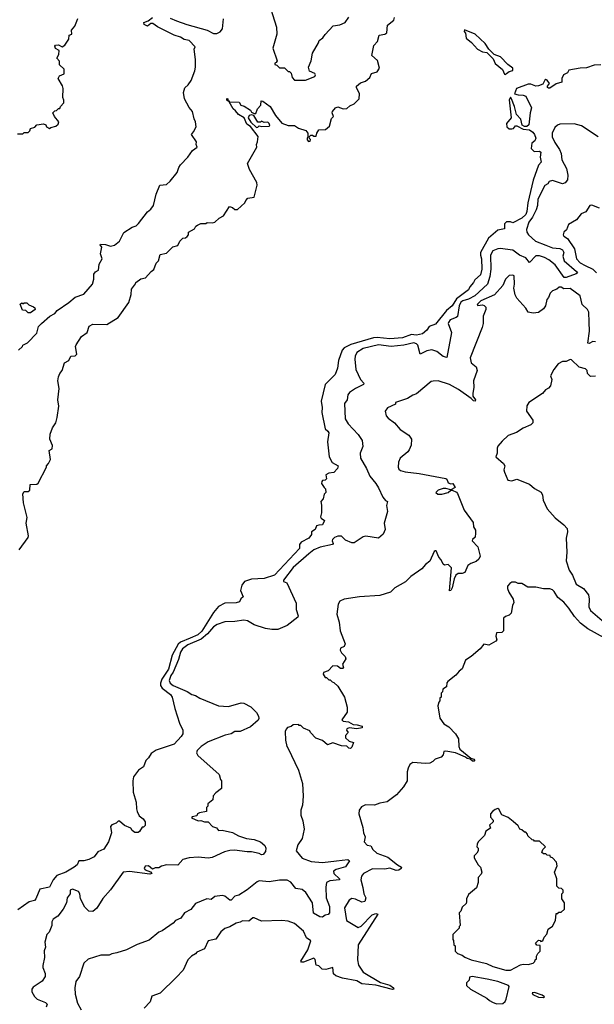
# Model space of a CAD drawing. Extents: x 1861455 to 2058065, y 200073 to 437907.
# Tile 119 of 256: x 1977379 to 1981906, y 266126 to 273878. Entities that reach past the tile are written whole.
import ezdxf

# ---------------------------------------------------------------- set-up
doc = ezdxf.new("R2010")
doc.units = 0

msp = doc.modelspace()

# ---------------------------------------------------------------- linework, layer by layer
at = {"layer": '0CON05XD'}
for points in [[(1979340.7, 274010.7), (1979401.2, 273818.8), (1979406, 273765), (1979372.5, 273655), (1979406.7, 273555), (1979400, 273540), (1979390, 273535), (1979390, 273525), (1979405, 273520), (1979425, 273500), (1979465, 273500), (1979495, 273470), (1979505, 273470), (1979517, 273457), (1979525, 273422.5), (1979545, 273402.5), (1979629.3, 273400.7), (1979705, 273430), (1979710, 273445), (1979703.3, 273455), (1979663, 273473), (1979653.5, 273505), (1979676, 273555), (1979684.6, 273615.4), (1979732, 273695), (1979737.5, 273715), (1979765.9, 273734.1), (1979785, 273762.5), (1979849.3, 273830.7), (1979901.7, 273838.3), (1979943.8, 273855), (1979970.9, 273899.1)], [(1977361.7, 272978.3), (1977405, 272980), (1977415, 272990), (1977445, 272990), (1977458.3, 273001.7), (1977465, 273020), (1977498.3, 273031.7), (1977515, 273050), (1977567, 273057), (1977585, 273050), (1977590, 273035), (1977615, 273020), (1977625, 273030), (1977665, 273040), (1977682.5, 273055), (1977687.5, 273075), (1977652.5, 273115), (1977640, 273145), (1977655, 273160), (1977668.3, 273161.7), (1977685, 273180), (1977695, 273180), (1977700, 273195), (1977727, 273223), (1977727.5, 273245), (1977720, 273265), (1977722.5, 273335), (1977717, 273357), (1977681.2, 273415), (1977693.6, 273436.4), (1977728.3, 273451.7), (1977728.3, 273488.3), (1977693, 273523), (1977691.7, 273551.7), (1977672.5, 273575), (1977686.4, 273603.6), (1977690, 273635), (1977660.7, 273650.7), (1977655, 273670), (1977662.5, 273677.5), (1977685, 273678.8), (1977715, 273663.3), (1977735, 273676.7), (1977766.7, 273725), (1977770, 273755), (1977790, 273765), (1977786.7, 273795), (1977813.6, 273826.4), (1977830, 273865), (1977836.4, 273886.4)], [(1977370, 271275), (1977400, 271305), (1977403.3, 271316.7), (1977440, 271335), (1977515, 271410), (1977528.3, 271461.7), (1977550, 271485), (1977617, 271543), (1977656.1, 271563.9), (1977675, 271587.5), (1977765, 271652.5), (1977815, 271692.5), (1977885, 271717.5), (1977953.6, 271796.4), (1977963.3, 271835), (1977962.5, 271875), (1977975, 271893.3), (1978000, 271905), (1978006.1, 271953.9), (1978028.8, 271995), (1978016.2, 272035), (1978026.2, 272086.2), (1978012.5, 272105), (1978015, 272110), (1978055, 272106.7), (1978094.1, 272094.1), (1978125, 272101.4), (1978164.4, 272135), (1978198.8, 272201.2), (1978265, 272244), (1978295.4, 272254.6), (1978315, 272272), (1978385, 272364), (1978413.2, 272386.8), (1978434, 272415), (1978454, 272505), (1978483.3, 272575), (1978535, 272580), (1978565, 272606.7), (1978619.2, 272675), (1978631.9, 272715), (1978645.4, 272734.6), (1978703.8, 272795), (1978740.8, 272849.2), (1978776.2, 272875), (1978770, 272895), (1978772.5, 272915), (1978732.5, 272975), (1978747.5, 272995), (1978768.8, 273035), (1978764, 273075), (1978753.6, 273096.4), (1978741.2, 273155), (1978715, 273186.7), (1978678, 273255), (1978669.2, 273305), (1978678.8, 273341.2), (1978707.5, 273365), (1978730.7, 273399.3), (1978758, 273475), (1978764.2, 273505), (1978764, 273565), (1978753.3, 273645), (1978762.5, 273665), (1978715, 273713.1), (1978675, 273721.8), (1978645, 273740), (1978596.7, 273755), (1978465, 273822.5), (1978427.7, 273847.7), (1978412, 273848), (1978385, 273826.7), (1978360.7, 273840.7), (1978357.5, 273855), (1978391.4, 273868.6), (1978425, 273894.2)], [(1978565, 273890.8), (1978615, 273869.4), (1978695, 273840), (1978855, 273794.3), (1978905, 273768.6), (1978931.2, 273768.8), (1978958.8, 273781.2), (1978976.2, 273805), (1978984.2, 273885)], [(1978895, 272277.5), (1978916.7, 272283.3), (1978950, 272315), (1978985, 272332.5), (1979031.7, 272408.3), (1979055, 272400), (1979075, 272382.5), (1979095, 272382.5), (1979153, 272437), (1979160, 272455), (1979177, 272473), (1979225, 272480), (1979250, 272575), (1979246.7, 272595), (1979189.3, 272699.3), (1979172.5, 272745), (1979247, 272873), (1979243.3, 272895), (1979252.5, 272915), (1979257, 272957), (1979197.5, 273037.5), (1979168.8, 273055), (1979146.4, 273106.4), (1979101.7, 273131.7), (1979080, 273160), (1979060, 273175), (1979030, 273230), (1979010, 273245), (1979011.7, 273258.3), (1979020, 273255), (1979020, 273240), (1979028.3, 273238.3), (1979030, 273230), (1979108.3, 273228.3), (1979120, 273205), (1979148.3, 273198.3), (1979197.5, 273165), (1979205, 273150), (1979225, 273140), (1979240, 273140), (1979252.5, 273175), (1979277.5, 273205), (1979281.7, 273238.3), (1979295, 273236.7), (1979352.5, 273195), (1979394.4, 273124.4), (1979445, 273063.3), (1979493.9, 273043.9), (1979545, 273043.8), (1979575, 273023.8), (1979632.5, 273005), (1979650, 272985), (1979650, 272955), (1979642.5, 272945), (1979643, 272933), (1979655, 272920), (1979668.3, 272921.7), (1979670, 272935), (1979661.7, 272941.7), (1979660, 272955), (1979671.7, 272968.3), (1979685, 272970), (1979695, 272960), (1979715, 272960), (1979720, 272985), (1979735, 273010), (1979787, 273013), (1979819.3, 273040.7), (1979835, 273100), (1979850, 273115), (1979840, 273145), (1979842.5, 273155), (1979867, 273183), (1979885, 273192.5), (1979927, 273177), (1979955, 273180), (1979979.3, 273200.7), (1980015, 273216.7), (1980052.5, 273255), (1980056.7, 273295), (1980031.2, 273345), (1980032.5, 273355), (1980065, 273380), (1980102.5, 273395), (1980136.1, 273423.9), (1980150, 273455), (1980195, 273466.7), (1980213.3, 273495), (1980197, 273557), (1980152.5, 273595), (1980170, 273675), (1980198.8, 273705), (1980210, 273755), (1980255, 273764), (1980271.2, 273775), (1980276.4, 273833.6), (1980327.5, 273875), (1980332.5, 273895)], [(1981205, 273446.2), (1981215, 273454), (1981235, 273470.8), (1981265, 273477.5), (1981263.3, 273495), (1981224.6, 273524.6), (1981166.9, 273585), (1981116.5, 273605), (1981074.6, 273644.6), (1981045, 273691.1), (1980966, 273765), (1980881.7, 273798.3), (1980880, 273785), (1980891.7, 273771.7), (1980895, 273732.5), (1980939.1, 273699.1), (1980985.8, 273645), (1981024.7, 273624.6), (1981058.4, 273618.4), (1981109.1, 273569.1), (1981125, 273532), (1981182.9, 273485), (1981199.3, 273449.3), (1981205, 273446.2)], [(1981957, 273523), (1981905, 273520), (1981845, 273500), (1981795, 273497.5), (1981705, 273480), (1981695, 273460), (1981662.5, 273445), (1981650, 273415), (1981650, 273385), (1981605, 273372.5), (1981555, 273340), (1981545, 273340), (1981537.5, 273345), (1981537.5, 273355), (1981552.5, 273375), (1981535, 273402.5), (1981525, 273407.5), (1981517, 273403), (1981500, 273370), (1981465, 273356.2), (1981445, 273354), (1981405, 273370), (1981385, 273370.8), (1981292.5, 273335), (1981277.5, 273295), (1981305, 273285.8), (1981345, 273284.5), (1981365, 273275.8), (1981412.1, 273185), (1981400.7, 273145), (1981388.9, 273051.1), (1981375, 273037.1), (1981355, 273037.1), (1981337.3, 273047.3), (1981327.1, 273095), (1981291.4, 273131.4), (1981278.1, 273195), (1981253.6, 273253.6), (1981245, 273267.5), (1981233.9, 273246.1), (1981250, 273105), (1981215, 273060), (1981217.5, 273035), (1981235, 273017.5), (1981255, 273017.5), (1981267.7, 273022.3), (1981285, 273042.5), (1981295, 273042.5), (1981345, 273016.2), (1981395, 273011.2), (1981421.2, 272991.2), (1981434.2, 272974.2), (1981444, 272945), (1981436.2, 272925), (1981412.2, 272905), (1981409.2, 272865), (1981430.5, 272840.4), (1981473.9, 272843.9), (1981483.3, 272835), (1981479.4, 272795), (1981486.2, 272755), (1981466.4, 272733.6), (1981423.1, 272615), (1981382.1, 272435), (1981375, 272366.7), (1981365, 272344.4), (1981335, 272316), (1981265, 272277.5), (1981245, 272287.5), (1981213, 272287), (1981198.3, 272271.7), (1981199.3, 272230.7), (1981145, 272220), (1981072.6, 272157.4), (1981009.6, 272045), (1981008.8, 272025), (1981018.2, 271995), (1981020.4, 271915), (1981010.3, 271869.7), (1980965, 271830), (1980955, 271807.5), (1980924.3, 271775.7), (1980915, 271752), (1980820.5, 271679.6), (1980785, 271625.8), (1980741.5, 271588.5), (1980655, 271480), (1980605, 271463.3), (1980585, 271433.3), (1980552.5, 271405), (1980505, 271393.6), (1980483.3, 271396.7), (1980465, 271399.2), (1980395, 271374.1), (1980295, 271366.4), (1980195.7, 271375.7), (1980165, 271372.1), (1979988.8, 271321.2), (1979935.4, 271294.6), (1979919.4, 271275), (1979891.2, 271195), (1979882.5, 271135), (1979863.8, 271085), (1979784.2, 271005), (1979752.9, 270875), (1979762.5, 270825), (1979758.1, 270785), (1979786.2, 270656.2), (1979807.7, 270637.7), (1979813.3, 270625), (1979803.8, 270555), (1979817.5, 270435), (1979841.7, 270391.7), (1979887.5, 270365), (1979882.5, 270345), (1979855, 270312.5), (1979813.6, 270306.4), (1979790, 270295), (1979797, 270263), (1979785, 270252.5), (1979765, 270250), (1979758.3, 270241.7), (1979757.5, 270225), (1979777.5, 270195), (1979787.5, 270185), (1979790, 270155), (1979778.3, 270141.7), (1979770, 270105), (1979750, 270085), (1979756.7, 270055), (1979757.5, 269995), (1979747.5, 269965), (1979753.6, 269953.6), (1979780, 269935), (1979765, 269900), (1979735, 269898.8), (1979718.3, 269891.7), (1979706.4, 269863.6), (1979677.5, 269845), (1979677.5, 269825), (1979656.2, 269795), (1979596.1, 269763.9), (1979583.3, 269745), (1979583.8, 269715), (1979386, 269504), (1979305, 269478.4), (1979205, 269472.3), (1979149.2, 269455), (1979128.6, 269425), (1979118, 269385), (1979140, 269335), (1979121.7, 269318.3), (1979110, 269295), (1979085, 269286), (1978995, 269284.5), (1978945, 269258.5), (1978905, 269211.5), (1978815, 269063.9), (1978783.3, 269035), (1978722.3, 269007.7), (1978645, 268975.9), (1978628.7, 268961.3), (1978579.7, 268875), (1978550.6, 268765), (1978500, 268685), (1978487.5, 268655), (1978488.2, 268635), (1978500.5, 268615), (1978567.9, 268565), (1978581.4, 268545), (1978601.1, 268455), (1978639.2, 268339.2), (1978664, 268285), (1978663.8, 268255), (1978652.2, 268235), (1978595, 268174.6), (1978453.8, 268126.2), (1978415, 268101.2), (1978394.1, 268065.9), (1978373.8, 268045), (1978353.3, 267995), (1978315, 267970), (1978275, 267917.5), (1978270, 267885), (1978271.9, 267795), (1978297.1, 267717.1), (1978298.6, 267665), (1978305, 267643.3), (1978319.2, 267609.2), (1978352.5, 267585), (1978366.7, 267563.3), (1978367, 267533), (1978355, 267520), (1978345, 267520), (1978323, 267487), (1978311.7, 267478.3), (1978285, 267477.5), (1978265, 267493.3), (1978253.8, 267513.8), (1978205, 267533.8), (1978165, 267566.7), (1978155, 267567.5), (1978138.3, 267551.7), (1978105, 267540), (1978093.8, 267525), (1978101.2, 267475), (1978080, 267405), (1978043, 267347), (1977995, 267326.7), (1977965, 267286.7), (1977925, 267266.7), (1977883.6, 267256.4), (1977845, 267256.2), (1977831.2, 267225), (1977808.8, 267205), (1977742.7, 267167.3), (1977670.5, 267139.5), (1977643.8, 267106.2), (1977615, 267048.8), (1977538.3, 267031.7), (1977505.7, 266955), (1977495, 266944.2), (1977455, 266932), (1977365, 266870.8)], [(1979245, 273030), (1979255, 273032.5), (1979265, 273042.5), (1979285, 273036.7), (1979345, 273040), (1979350, 273045), (1979345, 273060), (1979335, 273070), (1979305, 273067.5), (1979285, 273080), (1979275, 273070), (1979255, 273070), (1979223.3, 273123.3), (1979205, 273130), (1979186.2, 273123.8), (1979180, 273105), (1979200.8, 273070.8), (1979245, 273030)], [(1981935, 272956), (1981805, 273043.1), (1981746.8, 273056.8), (1981635, 273056), (1981615, 273048.8), (1981595, 273030), (1981574.4, 272985.6), (1981572.9, 272955), (1981595, 272910), (1981632.5, 272855), (1981644.2, 272824.2), (1981650, 272775), (1981687.3, 272707.3), (1981697.5, 272655), (1981693.3, 272616.7), (1981676.7, 272593.3), (1981655, 272585.5), (1981575, 272611.2), (1981550, 272605), (1981540, 272585), (1981515, 272572.5), (1981460.5, 272465), (1981457.5, 272415), (1981448.2, 272381.8), (1981417.8, 272322.2), (1981390.7, 272285), (1981370.9, 272225), (1981373.3, 272205), (1981388.1, 272185), (1981442.2, 272135), (1981523.6, 272103.6)], [(1981946.4, 272393.6), (1981887, 272417), (1981870, 272415), (1981840, 272365), (1981801.7, 272348.3), (1981765, 272303.3), (1981703.3, 272265), (1981686.1, 272223.9), (1981666.7, 272205), (1981660, 272185), (1981664.3, 272174.3), (1981694.1, 272154.1), (1981750, 272075), (1981765.7, 271995), (1981794.7, 271964.7), (1981832.7, 271942.7), (1981894.6, 271914.6), (1981922.5, 271885)], [(1977375, 269704.2), (1977445, 269801.2), (1977447.5, 269815), (1977430.8, 269915), (1977437.3, 269957.3), (1977410, 270075), (1977403.9, 270146.1), (1977415, 270163.3), (1977446.4, 270163.6), (1977460, 270175), (1977461.7, 270218.3), (1977515, 270220), (1977525, 270230), (1977590, 270355), (1977590, 270365), (1977607, 270383), (1977622.5, 270415), (1977610, 270485), (1977635, 270500), (1977637.5, 270525), (1977616.7, 270575), (1977618.8, 270615), (1977636.6, 270663.4), (1977662.9, 270705), (1977675.6, 270745), (1977688, 270835), (1977678.8, 270885), (1977691.2, 270975), (1977680, 271035), (1977684.2, 271065.8), (1977695, 271092.5), (1977713.3, 271115), (1977732.5, 271175), (1977766.4, 271193.6), (1977781.7, 271228.3), (1977815, 271232.5), (1977830, 271245), (1977820, 271305), (1977823, 271317), (1977865, 271382.5), (1977910, 271415), (1977927.5, 271465), (1977955, 271480), (1978065, 271478), (1978155, 271533.3), (1978237.7, 271652.3), (1978256.4, 271713.6), (1978260, 271755), (1978292.5, 271797.5), (1978295, 271810), (1978333, 271837), (1978370, 271845), (1978413.6, 271896.4), (1978435, 271910), (1978455, 271960), (1978471.7, 271978.3), (1978485, 272030), (1978535, 272040), (1978585, 272090), (1978625, 272100), (1978640, 272135), (1978663, 272157), (1978685, 272160), (1978698.3, 272171.7), (1978710, 272185), (1978710, 272205), (1978755, 272230), (1978767, 272253), (1978779.3, 272260.7), (1978805, 272272.5), (1978845, 272272.5), (1978855, 272280), (1978895, 272277.5)], [(1981523.6, 272103.6), (1981575, 272082.8), (1981635, 272076.8), (1981654.4, 272065), (1981666.2, 272045), (1981657.5, 272015), (1981668.9, 271978.9), (1981766.2, 271895), (1981772.5, 271885), (1981763.6, 271876.4), (1981685, 271847.8), (1981667.6, 271847.6), (1981597.2, 271947.2), (1981548.5, 271988.5), (1981512.9, 272005), (1981475, 272017.7), (1981445, 272017.5), (1981395, 271966.7), (1981365, 272001.9), (1981315, 272023.1), (1981265, 272062.9), (1981165, 272077.5), (1981145, 272074.3), (1981105, 272056.9), (1981088.5, 272025), (1981090.8, 271915), (1981081.8, 271855), (1981063.5, 271795), (1980965, 271702.8), (1980915, 271677.1), (1980870.5, 271665), (1980855, 271652.9), (1980839.7, 271625), (1980828.8, 271541.2), (1980817.9, 271532.1), (1980768.8, 271515), (1980755.8, 271495), (1980754.2, 271485), (1980779.6, 271415), (1980745, 271218.8), (1980715.4, 271225.4), (1980665, 271265.5), (1980625, 271278.9), (1980585, 271270.9), (1980534.2, 271244.2), (1980514.5, 271315), (1980505, 271326.4), (1980485, 271333.1), (1980405, 271316), (1980305, 271304.6), (1980205, 271317.3), (1980085, 271288.2), (1980035, 271258), (1980022.1, 271227.9), (1980020, 271205), (1980028.1, 271125), (1980062.9, 271045), (1980090, 271015), (1980087.5, 271005), (1980024, 270975), (1979977.3, 270942.7), (1979963.3, 270925), (1979960, 270885), (1979937.5, 270855), (1979942.5, 270735), (1979967.5, 270695), (1980045, 270612.5), (1980076.7, 270565), (1980083, 270517), (1980061.2, 270465), (1980063.8, 270425), (1980110, 270345), (1980136.7, 270285), (1980185.8, 270225.8), (1980205, 270192.5), (1980239.3, 270119.3), (1980261.2, 270091.2), (1980275.5, 270085.5), (1980267.8, 270052.2), (1980275.2, 270005), (1980251.1, 269915), (1980257.5, 269865), (1980241.4, 269828.6), (1980204.3, 269795.7), (1980105, 269812), (1980085, 269806.2), (1980015, 269758.8), (1979995, 269760), (1979945, 269781.2), (1979915, 269810.8), (1979885, 269812.9), (1979859.1, 269800.9), (1979843.3, 269785), (1979840, 269775), (1979848.6, 269755), (1979843.8, 269745), (1979745, 269725.7), (1979695, 269703.5), (1979656.3, 269673.7), (1979533.3, 269565), (1979456.2, 269465), (1979457.5, 269455), (1979483.6, 269443.6), (1979556.7, 269285), (1979556.2, 269235), (1979572.5, 269185), (1979570, 269175), (1979485, 269107.5), (1979413, 269077), (1979365, 269076.2), (1979314.3, 269084.3), (1979225, 269114.4), (1979174.4, 269144.4), (1979145, 269150.8), (1979075, 269140), (1978995, 269137.1), (1978933.7, 269116.3), (1978905, 269097.5), (1978857.6, 269042.4), (1978808.6, 269001.4), (1978704.2, 268955), (1978662.9, 268925), (1978645, 268899.2), (1978630, 268840), (1978588.6, 268741.4), (1978570.4, 268715), (1978556, 268675), (1978564.2, 268655), (1978588.8, 268635), (1978697.8, 268587.8), (1978734.2, 268565), (1978765, 268556), (1978798.9, 268535), (1978945, 268475.7), (1979025, 268471.6), (1979125, 268498.2), (1979145, 268496.5), (1979198.7, 268468.7), (1979245, 268424.6), (1979261.2, 268395), (1979262.9, 268375), (1979256.4, 268363.6), (1979198.3, 268311.7), (1979115, 268274.5), (1979075, 268274.3), (1979044, 268256), (1978997.5, 268245), (1978865, 268193.3), (1978807.5, 268155), (1978777.5, 268125), (1978772.5, 268105), (1978783.6, 268083.6), (1978950, 267935), (1978960, 267895), (1978970, 267885), (1978970, 267825), (1978925, 267790), (1978903, 267767), (1978900, 267735), (1978860, 267705), (1978860, 267685), (1978850, 267675), (1978850, 267645), (1978795, 267632.5), (1978780, 267625), (1978775, 267610), (1978738.3, 267601.7), (1978732.5, 267595), (1978785, 267570), (1978805, 267572), (1978835, 267562.5), (1978865, 267561.2), (1978897, 267527), (1978930, 267515), (1978944.2, 267494.2), (1978975, 267496), (1979055, 267479.2), (1979102.4, 267452.4), (1979165, 267431.4), (1979225, 267424), (1979275, 267405.8), (1979310, 267375), (1979318.8, 267355), (1979315, 267330), (1979297.5, 267305), (1979285, 267303.3), (1979265, 267313.3), (1979206, 267326), (1979170, 267325), (1979070.3, 267340.3), (1979035, 267338.1), (1978993, 267327), (1978895, 267281.9), (1978865, 267277.5), (1978785, 267285.6), (1978715, 267278), (1978664.3, 267265.7), (1978625, 267222.5), (1978535, 267223.3), (1978495, 267212.5), (1978475, 267200), (1978445, 267200.8), (1978425, 267188.8), (1978395, 267216), (1978367.7, 267212.3), (1978358.8, 267195), (1978367.5, 267185), (1978409.3, 267169.3), (1978420, 267155), (1978405, 267150), (1978245, 267171.5), (1978194.2, 267165.8), (1978095, 267027.5), (1978035, 266960), (1977987.9, 266882.1), (1977955, 266856.2), (1977925, 266860), (1977891.7, 266891.7), (1977857.5, 266955), (1977852.5, 266995), (1977843, 267013), (1977795, 267032.5), (1977777.5, 267025), (1977777.5, 266995), (1977753.3, 266965), (1977747.5, 266925), (1977722.5, 266875), (1977679.3, 266820.7), (1977642.5, 266795), (1977633.6, 266776.4), (1977632.5, 266745), (1977610, 266695), (1977592.5, 266675), (1977577.5, 266615), (1977583.3, 266575), (1977572.3, 266547.7), (1977573.8, 266495), (1977562.3, 266432.3), (1977562.5, 266415), (1977578.5, 266368.5), (1977578.5, 266345), (1977555, 266308), (1977485, 266260), (1977474.1, 266245.9), (1977474.2, 266224.2), (1977496.9, 266186.9), (1977515.8, 266165.8), (1977581.2, 266141.2), (1977596, 266126), (1977586.4, 266103.6)], [(1981915, 271342.9), (1981895, 271344.3), (1981865, 271328.8), (1981855, 271330), (1981867.3, 271425), (1981866.2, 271496.2), (1981862.5, 271575), (1981852.5, 271595), (1981808.7, 271635), (1981793.1, 271703.1), (1981715, 271762.5), (1981665, 271760), (1981645, 271772.5), (1981628.3, 271771.7), (1981610, 271755), (1981575, 271742.5), (1981557.5, 271725), (1981545, 271690), (1981532.5, 271675), (1981520, 271625), (1981505, 271602.5), (1981465, 271572.5), (1981425, 271566.7), (1981383.9, 271573.9), (1981365, 271607.5), (1981296.2, 271685), (1981282.3, 271712.3), (1981271.2, 271765), (1981277.5, 271795), (1981275, 271860), (1981265, 271867.5), (1981235, 271863.8), (1981206.2, 271835), (1981185.8, 271784.2), (1981119.5, 271710.4), (1981012.5, 271665), (1980982.5, 271635), (1980988.3, 271628.3), (1981025, 271632.5), (1981037, 271627), (1981050, 271615), (1981050, 271595), (1981030, 271545), (1981028.8, 271485), (1981021.2, 271455), (1980928.8, 271215), (1980936.2, 271175), (1980974.1, 271144.1), (1980983.8, 271115), (1980954.2, 271035.8), (1980956, 270985), (1980948, 270935), (1980948.8, 270915), (1980968.8, 270885), (1980966.2, 270873.8), (1980955, 270876.7), (1980936.1, 270896.1), (1980835, 270966.2), (1980765, 271006), (1980675, 271033.3), (1980637, 271033), (1980621.7, 271028.3), (1980505, 270932.5), (1980475, 270922.5), (1980435, 270896.2), (1980340, 270865), (1980338.3, 270851.7), (1980277, 270823), (1980257.5, 270795), (1980265, 270760), (1980280.5, 270740.4), (1980332.5, 270705), (1980375, 270652.5), (1980445, 270607.5), (1980466.7, 270575), (1980463, 270527), (1980448.3, 270491.7), (1980437.5, 270475), (1980377.5, 270425), (1980362.5, 270395), (1980360, 270355), (1980365, 270340), (1980378.3, 270328.3), (1980415, 270317.5), (1980525, 270306.2), (1980736.2, 270266.2), (1980745, 270260), (1980755, 270232.5), (1980775, 270222.5), (1980790, 270225), (1980810, 270195), (1980775, 270177.5), (1980737, 270187), (1980714.4, 270185.6), (1980676.6, 270173.4), (1980656.2, 270155), (1980672.5, 270142.5), (1980705, 270142.1), (1980753.3, 270155), (1980775, 270172.5), (1980785, 270173.3), (1980819.2, 270159.2), (1980828.6, 270148.6), (1980880.3, 270015), (1980950, 269920), (1980955, 269886.2), (1980969.9, 269859.9), (1980970.8, 269835), (1980967.2, 269802.8), (1980946.7, 269785), (1980943.8, 269775), (1980987.9, 269727.9), (1981005.5, 269655), (1980995, 269630.8), (1980975, 269611.4), (1980932.3, 269597.7), (1980910.3, 269579.7), (1980884.5, 269525.5), (1980865, 269518.2), (1980832.4, 269517.6), (1980816, 269505), (1980802.5, 269475), (1980785.7, 269405), (1980775, 269383.3), (1980765, 269380), (1980781.7, 269561.7), (1980755, 269587.5), (1980726.4, 269583.6), (1980715, 269590), (1980698, 269625), (1980680, 269645), (1980660, 269695), (1980653, 269697), (1980645, 269690), (1980610, 269615), (1980575, 269587.5), (1980546.7, 269555), (1980460, 269495), (1980418.5, 269451.5), (1980335, 269404), (1980299.7, 269370.3), (1980215, 269343.8), (1980055, 269333.8), (1979935, 269316.7), (1979900.7, 269299.3), (1979887.5, 269275), (1979877, 269197), (1979896.7, 269135), (1979903.3, 269065), (1979942.5, 268965), (1979936.4, 268943.6), (1979905, 268930), (1979903.3, 268915), (1979915, 268892.5), (1979942.5, 268865), (1979947.5, 268845), (1979922.5, 268805), (1979930, 268775), (1979925, 268770), (1979905, 268770), (1979881.7, 268788.3), (1979845, 268790), (1979808.3, 268751.7), (1979771.7, 268738.3), (1979770, 268725), (1979785, 268700), (1979795, 268700), (1979815, 268680), (1979825, 268680), (1979840, 268665), (1979855, 268660), (1979885, 268630), (1979937.5, 268545), (1979960, 268465), (1979957.5, 268425), (1979916.7, 268365), (1979926.1, 268356.1), (1979968.7, 268348.7), (1980005, 268328.6), (1980036.4, 268326.4), (1980076.2, 268316.2), (1980077.9, 268302.1), (1980035, 268293.6), (1979975, 268302), (1979956.7, 268295), (1979953.3, 268285), (1979967.5, 268265), (1979945, 268242.5), (1979944.3, 268224.3), (1979975, 268196.7), (1980007.5, 268187.5), (1979995, 268150), (1979985, 268140), (1979971.7, 268141.7), (1979957, 268157), (1979915, 268160), (1979845, 268184), (1979805, 268170), (1979765, 268204), (1979711.7, 268221.7), (1979670, 268265), (1979665, 268280), (1979615, 268300), (1979595, 268320), (1979581.7, 268321.7), (1979575, 268330), (1979533, 268327), (1979517, 268313), (1979490, 268305), (1979477, 268293), (1979470, 268275), (1979472.5, 268205), (1979482.5, 268155), (1979492.5, 268145), (1979575, 267970), (1979607.5, 267865), (1979612.5, 267765), (1979607.5, 267695), (1979592.5, 267655), (1979592.5, 267615), (1979609.3, 267569.3), (1979620, 267505), (1979605, 267430), (1979569.3, 267380.7), (1979556.7, 267335), (1979605, 267275.8), (1979675, 267250.9), (1979765, 267243.3), (1979875, 267255.5), (1979965, 267266.2), (1979977.5, 267255), (1979945, 267208.6), (1979871.7, 267188.3), (1979850.8, 267175), (1979854.3, 267155), (1979897.5, 267115), (1979898.8, 267105), (1979822.4, 267097.6), (1979796, 267084), (1979791.1, 267048.9), (1979794.4, 266965), (1979819.4, 266895), (1979819.2, 266845), (1979808.3, 266831.7), (1979785, 266827.5), (1979765, 266811.2), (1979742.5, 266815), (1979693.5, 266843.5), (1979685.7, 266925), (1979634, 267005), (1979605, 267030), (1979555, 267038.8), (1979515, 267086.2), (1979485, 267102.5), (1979425, 267102.5), (1979345, 267089.2), (1979265, 267096.7), (1979249.3, 267090.7), (1979172.3, 267027.7), (1979105, 266986.2), (1979075, 266976), (1979045, 266946.7), (1979035, 266946.7), (1978996.2, 266976.2), (1978975, 266983.1), (1978915, 266974.2), (1978887.9, 266952.1), (1978853, 266957), (1978765, 266918.8), (1978727.7, 266872.3), (1978677.5, 266845), (1978647.5, 266805), (1978607.5, 266785), (1978587.5, 266765), (1978502.5, 266705), (1978476.4, 266693.6), (1978398.3, 266631.7), (1978305, 266596.7), (1978220, 266555), (1978145, 266530), (1978105, 266522.5), (1978085, 266512.5), (1978017, 266513), (1977918.3, 266481.7), (1977885, 266450), (1977850, 266345), (1977822.5, 266305), (1977812.5, 266255), (1977816.7, 266205), (1977833.3, 266135), (1977863.6, 266083.6)], [(1977465, 271570), (1977445, 271570), (1977428.3, 271588.3), (1977401.7, 271591.7), (1977381.7, 271638.3), (1977395, 271650), (1977405, 271640), (1977415, 271650), (1977435, 271650), (1977451.7, 271631.7), (1977488.3, 271618.3), (1977498.3, 271608.3), (1977500, 271595), (1977465, 271570)], [(1981915, 271072.5), (1981875, 271070), (1981851.7, 271091.7), (1981850, 271115), (1981835, 271130), (1981785, 271142.5), (1981725, 271200), (1981715, 271203.3), (1981683, 271187), (1981655, 271187.5), (1981620.7, 271169.3), (1981586.4, 271123.6), (1981560, 271075), (1981570, 271045), (1981560, 270995), (1981545, 270977.5), (1981520, 270965), (1981496.4, 270933.6), (1981390, 270865), (1981373, 270837), (1981372.5, 270795), (1981420, 270725), (1981420, 270705), (1981405, 270687.5), (1981345, 270662.5), (1981291.7, 270628.3), (1981227, 270603), (1981180, 270560), (1981145, 270520), (1981140, 270505), (1981140, 270465), (1981130, 270435), (1981190, 270385), (1981200, 270365), (1981192.5, 270335), (1981197.5, 270315), (1981223.6, 270253.6), (1981255, 270247.5), (1981295, 270260), (1981395, 270220), (1981435, 270186.7), (1981487.9, 270157.9), (1981497.5, 270135), (1981502, 270095), (1981535, 270026.7), (1981596.2, 269955), (1981665, 269900), (1981691.2, 269871.2), (1981694, 269845), (1981683.8, 269795), (1981688.8, 269685), (1981683.6, 269616.4), (1981706.7, 269545), (1981734.1, 269504.1), (1981762.5, 269435), (1981820.7, 269400.7), (1981858.8, 269348.8), (1981864.6, 269315.4), (1981862.9, 269255), (1981875, 269227.1), (1981966.7, 269146.7)], [(1981797.9, 269127.9), (1981749.1, 269179.1), (1981705, 269245.8), (1981665, 269292.5), (1981618, 269328), (1981590, 269375), (1981575, 269388), (1981555, 269396.2), (1981505, 269396.2), (1981445, 269411.2), (1981380.7, 269410.7), (1981335, 269440), (1981305, 269440), (1981285, 269450), (1981255, 269450), (1981240.7, 269439.3), (1981223, 269417), (1981220.7, 269400.7), (1981231.7, 269371.7), (1981267.5, 269315), (1981271.7, 269288.3), (1981260, 269265), (1981250, 269205), (1981235, 269190), (1981205, 269180), (1981190, 269165), (1981190, 269065), (1981177, 269053), (1981135, 269050), (1981130, 269025), (1981137.5, 268995), (1981130, 268985), (1981075, 268952.5), (1981035, 268960), (1981005.6, 268924.4), (1980935.8, 268864.2), (1980890, 268835), (1980865, 268767.5), (1980840.5, 268749.6), (1980815, 268717.5), (1980751.7, 268668.3), (1980743, 268657), (1980740, 268625), (1980711.7, 268608.3), (1980710, 268585), (1980700, 268575), (1980700, 268545), (1980690, 268535), (1980690, 268515), (1980680, 268505), (1980672.5, 268475), (1980688.3, 268378.3), (1980720, 268335), (1980759.3, 268309.3), (1980812.5, 268255), (1980836.7, 268215), (1980837.5, 268155), (1980846.7, 268135), (1980933.6, 268063.6), (1980956.5, 268056.5), (1980964, 268045), (1980959.7, 268040.3), (1980945, 268039.4), (1980926.4, 268056.4), (1980905, 268060), (1980891.3, 268071.3), (1980812.5, 268105), (1980735, 268120), (1980720, 268115), (1980715, 268090), (1980699.3, 268070.7), (1980653, 268057), (1980633, 268037), (1980610, 268025), (1980575, 268021.2), (1980475, 268030), (1980453.3, 268015), (1980438, 267985), (1980432, 267955), (1980432, 267885), (1980403, 267837), (1980347.5, 267775), (1980275, 267720), (1980215, 267710), (1980173, 267693), (1980103.6, 267696.4), (1980070.7, 267679.3), (1980052.5, 267655), (1980050, 267625), (1980081.7, 267518.3), (1980087.5, 267475), (1980100, 267445), (1980092.5, 267405), (1980115, 267377.5), (1980145, 267372.5), (1980162, 267345), (1980192.5, 267315), (1980278.8, 267285), (1980354, 267224), (1980386.7, 267205), (1980383.3, 267195), (1980365, 267181.2), (1980345, 267180), (1980295, 267196.7), (1980255, 267188.8), (1980157, 267193), (1980087.5, 267155), (1980072.5, 267135), (1980067.5, 267105), (1980083.3, 267045), (1980088.8, 266995), (1980106.7, 266965), (1980097.5, 266935), (1980075, 266931.2), (1980025, 266953.8), (1979995, 266958.8), (1979975, 266946.7), (1979938.8, 266885), (1979952.5, 266785), (1980045, 266731.8), (1980069.5, 266740.5), (1980155, 266830), (1980185, 266840), (1980200, 266835), (1980044.5, 266595), (1980040, 266475), (1980049.2, 266435), (1980085, 266378.8), (1980221.9, 266298.1), (1980295, 266276.9), (1980323.3, 266255), (1980327.5, 266245), (1980315, 266241.2), (1980185, 266275.5), (1980075, 266287.1), (1980035, 266309.5), (1979922.4, 266332.4), (1979870.4, 266350.4), (1979850, 266365), (1979845, 266416.7), (1979789.8, 266400.2), (1979762.5, 266402.5), (1979735, 266428), (1979713.3, 266435), (1979707.5, 266477.5), (1979695, 266488.8), (1979615, 266457.5), (1979598.8, 266458.8), (1979594, 266465), (1979648.9, 266555), (1979672.5, 266625), (1979639.3, 266649.3), (1979615, 266702.5), (1979545, 266761.2), (1979495, 266780), (1979445, 266786.2), (1979285, 266780), (1979225, 266807.5), (1979215, 266807.5), (1979185, 266780), (1979135, 266782.5), (1979115, 266773.8), (1979084.2, 266765.8), (1979035, 266736.7), (1978995, 266722.5), (1978963.6, 266696.4), (1978925, 266637.5), (1978863.6, 266626.4), (1978835, 266562.5), (1978775, 266537.5), (1978765, 266522.5), (1978732.5, 266505), (1978703.9, 266476.1), (1978667.5, 266395), (1978613, 266337), (1978486.4, 266213.6), (1978420.7, 266189.3), (1978407.5, 266145), (1978360, 266095)], [(1981982.2, 269012.2), (1981855, 269081.8), (1981797.9, 269127.9)], [(1981245, 266394), (1981323.6, 266436.4), (1981345, 266442.5), (1981385, 266440), (1981425, 266450), (1981438.3, 266461.7), (1981440, 266475), (1981450, 266485), (1981450, 266505), (1981460, 266525), (1981480, 266545), (1981478.3, 266588.3), (1981451.7, 266591.7), (1981441.7, 266608.3), (1981465, 266630), (1981478.3, 266628.3), (1981485, 266620), (1981500, 266625), (1981510, 266655), (1981531.7, 266678.3), (1981541.7, 266718.3), (1981575, 266740), (1981600, 266785), (1981605, 266840), (1981618.3, 266841.7), (1981625, 266850), (1981645, 266850), (1981670, 266875), (1981670, 266925), (1981650, 266955), (1981650, 266995), (1981660, 267005), (1981660, 267025), (1981647, 267037), (1981625, 267040), (1981610, 267055), (1981610, 267115), (1981592.5, 267165), (1981612.5, 267215), (1981607.5, 267245), (1981575, 267280), (1981560, 267285), (1981558.3, 267298.3), (1981535, 267300), (1981525, 267310), (1981505, 267310), (1981491.7, 267321.7), (1981500, 267345), (1981520, 267365), (1981475, 267410), (1981435, 267410), (1981428.3, 267418.3), (1981415, 267420), (1981381.7, 267451.7), (1981380, 267465), (1981365, 267480), (1981355, 267480), (1981335, 267500), (1981320, 267505), (1981305, 267530), (1981266.4, 267566.4), (1981226.1, 267596.1), (1981177, 267617), (1981153, 267663), (1981145, 267667.5), (1981125, 267660), (1981102.5, 267645), (1981087.5, 267625), (1981088.3, 267598.3), (1981110, 267575), (1981108.3, 267561.7), (1981080, 267535), (1981088.3, 267511.7), (1981051.7, 267488.3), (1981040, 267455), (1980990, 267405), (1980983, 267387), (1980980, 267365), (1980990, 267355), (1980990, 267335), (1980980, 267315), (1980960, 267295), (1980958.3, 267278.3), (1980990, 267225), (1981010, 267205), (1981020, 267165), (1981015, 267150), (1980990, 267125), (1980990, 267085), (1980977, 267043), (1980915, 266990), (1980900, 266955), (1980898.3, 266931.7), (1980895, 266920), (1980865, 266890), (1980855, 266860), (1980840, 266845), (1980850, 266745), (1980841.7, 266738.3), (1980840, 266725), (1980790, 266675), (1980790, 266635), (1980797, 266627), (1980800, 266595), (1980810, 266585), (1980810, 266545), (1980827.5, 266525), (1980863.5, 266513.5), (1980885, 266498), (1980935, 266477.1), (1981057.5, 266447.5), (1981105, 266423.9), (1981207.5, 266395), (1981245, 266394)], [(1981135, 266130), (1981185, 266132.5), (1981203, 266147), (1981212.5, 266165), (1981234.2, 266265), (1981230, 266275), (1981145, 266305.8), (1981062.5, 266325), (1980944.2, 266345.8), (1980921.7, 266338.3), (1980920, 266315), (1980900, 266295), (1980900, 266275), (1980930, 266245), (1981060, 266175), (1981080, 266155), (1981103, 266143), (1981135, 266130)], [(1981505, 266180), (1981512.5, 266185), (1981495, 266196.5), (1981435, 266217.9), (1981416.7, 266215), (1981422.1, 266202.1), (1981465, 266180.8), (1981505, 266180)]]:
    msp.add_lwpolyline(points, dxfattribs=at)

doc.saveas('drawing.dxf')
